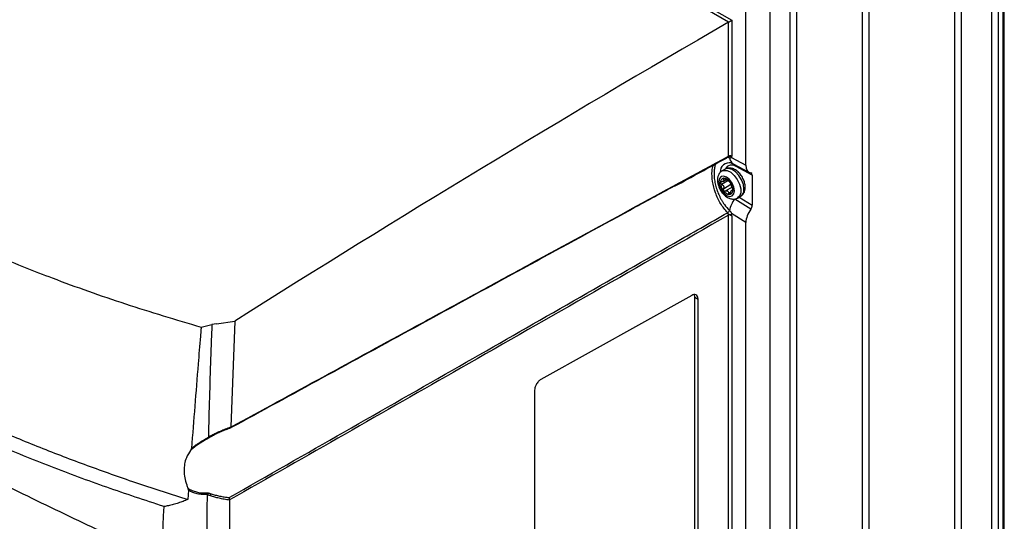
# Model space of a CAD drawing. Header units: millimetres. Extents: x -0.66 to 0.91, y -0.4 to 0.64.
# Tile 170 of 171: x 0.69 to 0.91, y 0.4 to 0.51. Entities that reach past the tile are written whole.
import ezdxf

# ---------------------------------------------------------------- set-up
doc = ezdxf.new("R2010")
doc.units = ezdxf.units.MM
doc.layers.add('FORMAT', color=7, linetype='Continuous')

msp = doc.modelspace()

# ---------------------------------------------------------------- linework, layer by layer
at = {"layer": 'FORMAT', "color": 7, "linetype": 'Continuous', "lineweight": 25}
for p, q in [((0.693998, 0.600371), (0.850132, 0.510237)), ((0.849431, 0.509833), (0.694004, 0.599559)), ((0.900192, 0.250737), (0.900192, 0.544692)), ((0.901607, 0.544692), (0.901607, 0.250737)), ((0.911304, 0.247757), (0.911304, 0.541712)), ((0.908536, 0.246737), (0.908536, 0.540692)), ((0.909951, 0.540692), (0.909951, 0.246737)), ((0.911011, 0.247349), (0.911011, 0.541304)), ((0.879464, 0.238562), (0.879464, 0.532517)), ((0.880874, 0.53354), (0.880874, 0.239585)), ((0.863245, 0.223857), (0.863245, 0.517811)), ((0.864655, 0.518834), (0.864655, 0.22488)), ((0.858716, 0.515197), (0.858716, 0.221171)), ((0.85332, 0.477767), (0.85332, 0.512082)), ((0.849431, 0.509833), (0.849431, 0.509833)), ((0.849431, 0.479786), (0.849431, 0.509833)), ((0.850132, 0.510237), (0.850132, 0.479783)), ((0.849429, 0.47958), (0.849427, 0.479581)), ((0.849428, 0.479585), (0.849439, 0.479582)), ((0.850072, 0.479488), (0.85332, 0.477767)), ((0.849658, 0.479356), (0.849389, 0.479416)), ((0.84966, 0.479355), (0.849658, 0.479356)), ((0.85046, 0.478062), (0.854096, 0.476135)), ((0.854759, 0.475512), (0.851146, 0.477427)), ((0.848662, 0.476852), (0.847955, 0.476444)), ((0.854759, 0.475512), (0.854759, 0.468744)), ((0.849245, 0.474235), (0.847879, 0.473447)), ((0.848209, 0.474109), (0.848862, 0.474486)), ((0.84853, 0.474733), (0.848257, 0.474575)), ((0.848257, 0.472474), (0.849952, 0.473453)), ((0.850211, 0.472794), (0.8487, 0.471922)), ((0.849455, 0.471487), (0.849942, 0.471768)), ((0.850391, 0.472249), (0.850123, 0.472094)), ((0.850276, 0.472063), (0.850388, 0.472128)), ((0.851455, 0.470382), (0.852162, 0.47079)), ((0.854439, 0.467887), (0.850808, 0.470155)), ((0.85181, 0.470587), (0.854759, 0.468744)), ((0.849431, 0.373636), (0.849431, 0.466554)), ((0.849658, 0.467573), (0.849661, 0.467571)), ((0.85332, 0.464885), (0.850072, 0.466915)), ((0.850132, 0.466357), (0.850132, 0.373633)), ((0.85332, 0.371616), (0.85332, 0.464885)), ((0.841151, 0.448549), (0.807337, 0.429698)), ((0.841883, 0.448126), (0.841758, 0.44871)), ((0.841883, 0.385253), (0.841883, 0.448126)), ((0.841883, 0.448126), (0.84259, 0.447718)), ((0.84259, 0.384845), (0.84259, 0.447718)), ((0.734496, 0.442173), (0.733493, 0.442024)), ((0.734496, 0.442173), (0.738671, 0.44279)), ((0.738671, 0.44279), (0.737771, 0.419034)), ((0.805898, 0.427263), (0.805898, 0.36439)), ((0.728223, 0.404852), (0.728074, 0.402779))]:
    msp.add_line(p, q, dxfattribs=at)
at = {"layer": 'FORMAT', "color": 7, "linetype": 'Continuous', "lineweight": 25, "flags": 128}
for points in [[(0.84723, 0.474025), (0.847365, 0.473166), (0.847748, 0.472283), (0.848321, 0.471509), (0.848998, 0.470963), (0.849674, 0.470728), (0.850248, 0.47084), (0.850631, 0.471281), (0.850766, 0.471984), (0.850631, 0.472843), (0.850248, 0.473727), (0.849674, 0.4745), (0.848998, 0.475046), (0.848321, 0.475281), (0.847748, 0.47517), (0.847365, 0.474729), (0.84723, 0.474025)], [(0.847949, 0.476441), (0.848351, 0.476587), (0.849097, 0.476534), (0.849909, 0.476143), (0.850699, 0.475456), (0.851381, 0.474548), (0.851882, 0.473517), (0.852146, 0.472474), (0.852146, 0.471533), (0.851882, 0.470796), (0.851459, 0.470385)], [(0.852887, 0.472392), (0.852753, 0.473398), (0.852365, 0.474449), (0.851766, 0.475432), (0.85102, 0.476241), (0.850208, 0.476787), (0.849418, 0.477012), (0.848736, 0.476891), (0.848662, 0.476852)]]:
    msp.add_lwpolyline(points, dxfattribs=at)
at = {"layer": 'FORMAT', "color": 7, "linetype": 'Continuous', "lineweight": 25}
for centre, radius, start, end in [((0.849633, 0.479106), 0.0005818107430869, 41.089797, 113.396058), ((0.849331, 0.479254), 0.0003445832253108, 17.062174, 73.342006), ((0.849778, 0.479098), 0.0007704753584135, 62.656484, 116.766219), ((0.849327, 0.479253), 0.0003470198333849, 17.181834, 71.2248), ((0.849589, 0.476276), 0.0020164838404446, 77.932332, 184.409403), ((0.850147, 0.476141), 0.0016286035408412, 52.154523, 153.610783), ((0.851295, 0.479474), 0.0016405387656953, 184.127101, 239.409239), ((0.850462, 0.477422), 0.0006846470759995, 0.389278, 27.579642), ((0.848459, 0.473951), 0.0008685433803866, 100.546778, 189.251879), ((0.85063, 0.473951), 0.003031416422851, 182.639287, 219.772072), ((0.848192, 0.473005), 0.0018026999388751, 33.434915, 86.570462), ((0.849523, 0.474881), 0.0007032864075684, 232.222558, 247.782818), ((0.848499, 0.473107), 0.0013552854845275, 55.974492, 64.030885), ((0.847366, 0.472059), 0.0030314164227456, 2.639287, 39.772072), ((0.849804, 0.473005), 0.0018026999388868, 213.434915, 266.570462), ((0.848826, 0.471332), 0.0007032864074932, 52.222558, 67.782818), ((0.849851, 0.473107), 0.0013552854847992, 235.974492, 244.030885), ((0.849537, 0.472059), 0.000868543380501, 280.546778, 9.251879), ((0.851217, 0.472183), 0.0016835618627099, 304.165628, 7.146553), ((0.855298, 0.466609), 0.0057216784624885, 141.697648, 170.291438), ((0.848627, 0.466504), 0.0008055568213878, 3.566163, 46.119719), ((0.848664, 0.46807), 0.0011119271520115, 299.311725, 333.460997), ((0.848666, 0.468067), 0.0011112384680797, 299.320744, 333.495824), ((0.733743, 0.417309), 0.0003216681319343, 202.15066, 242.361579), ((0.732125, 0.404191), 0.0012129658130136, 330.219605, 352.079488)]:
    msp.add_arc(centre, radius, start, end, dxfattribs=at)
for centre, major_axis, ratio, start_param, end_param in [((0.895422, -2.197976), (1.71850959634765, 2.873837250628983), 0.587369, 0.8134471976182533, 0.8594720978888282), ((0.849778, 0.510033), (0.0005000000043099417, 0.0002886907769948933), 7e-05, 3.946043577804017, 5.497746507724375), ((0.855838, 0.479173), (0.001795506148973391, 0.003007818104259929), 0.586957, 2.364631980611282, 3.346397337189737), ((0.85404, 0.475111), (0.0005130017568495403, 0.0008593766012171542), 0.586957, 5.506224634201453, 6.487989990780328), ((0.85404, 0.468344), (0.0005126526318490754, 0.0008587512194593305), 0.587798, 4.523767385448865, 5.505532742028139), ((0.855838, 0.466287), (0.001794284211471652, 0.003005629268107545), 0.587798, 1.382174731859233, 2.363940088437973)]:
    msp.add_ellipse(centre, major_axis=major_axis, ratio=ratio, start_param=start_param, end_param=end_param, dxfattribs=at)
for points, knots in [([(0.5852955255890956, 0.5255816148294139), (0.587141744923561, 0.5235384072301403), (0.590834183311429, 0.5194519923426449), (0.5982417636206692, 0.5120532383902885), (0.605891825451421, 0.5051415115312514), (0.6145702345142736, 0.4980419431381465), (0.6224951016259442, 0.4920387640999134), (0.6317800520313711, 0.4856073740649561), (0.6415379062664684, 0.4794247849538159), (0.6517864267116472, 0.4734850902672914), (0.6625291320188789, 0.4677959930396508), (0.6737775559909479, 0.462364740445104), (0.6854908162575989, 0.4572186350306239), (0.6988661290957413, 0.4519021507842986), (0.7139731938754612, 0.4465136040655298), (0.7253723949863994, 0.4431212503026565), (0.7310776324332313, 0.4414233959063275)], [0, 0, 0, 0, 0.0558601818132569, 0.1117203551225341, 0.2078317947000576, 0.2559942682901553, 0.3246454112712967, 0.3932965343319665, 0.4624266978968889, 0.5315568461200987, 0.6013391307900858, 0.6718757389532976, 0.7428013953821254, 0.8138578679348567, 0.9068368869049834, 1, 1, 1, 1]), ([(0.583243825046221, 0.4863876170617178), (0.5856212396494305, 0.4839067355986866), (0.5903801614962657, 0.4789407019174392), (0.5981980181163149, 0.4717080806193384), (0.6065128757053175, 0.4646371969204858), (0.61533863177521, 0.4577783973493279), (0.6246375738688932, 0.4511447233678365), (0.6343938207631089, 0.4447461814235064), (0.6446253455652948, 0.4385720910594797), (0.6548437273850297, 0.4329005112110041), (0.6649570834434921, 0.4277090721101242), (0.6748659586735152, 0.4229811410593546), (0.6850484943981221, 0.4184703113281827), (0.6954623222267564, 0.4141902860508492), (0.7061134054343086, 0.4101437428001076), (0.7169555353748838, 0.4063157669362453), (0.7243712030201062, 0.403956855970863), (0.7280737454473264, 0.402779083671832)], [0, 0, 0, 0, 0.0709128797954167, 0.1419478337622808, 0.2131672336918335, 0.2846342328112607, 0.3556080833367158, 0.4265819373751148, 0.4978012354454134, 0.5692680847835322, 0.6312294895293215, 0.6931908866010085, 0.7548611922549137, 0.8165314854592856, 0.8777458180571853, 0.9389601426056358, 1, 1, 1, 1]), ([(0.7227473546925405, 0.401180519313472), (0.7184428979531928, 0.4026022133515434), (0.7098265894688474, 0.4054480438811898), (0.6972773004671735, 0.4101087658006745), (0.6850151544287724, 0.4150562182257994), (0.6731331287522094, 0.4202947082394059), (0.6616560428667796, 0.4257998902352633), (0.6505902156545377, 0.4315683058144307), (0.6399179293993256, 0.4376117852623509), (0.6296974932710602, 0.4439018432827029), (0.6199553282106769, 0.4504166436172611), (0.610695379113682, 0.4571518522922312), (0.6019009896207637, 0.4641206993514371), (0.5943747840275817, 0.4706468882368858), (0.5879565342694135, 0.4766396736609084), (0.584400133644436, 0.4802617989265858), (0.5826211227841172, 0.4820736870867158)], [0, 0, 0, 0, 0.0740144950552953, 0.1481561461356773, 0.2226838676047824, 0.2973414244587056, 0.3713556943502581, 0.4454971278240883, 0.5200246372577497, 0.594681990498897, 0.668696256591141, 0.7428376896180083, 0.8173652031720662, 0.8920225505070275, 0.9459866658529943, 0.9999999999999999, 0.9999999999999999, 0.9999999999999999, 0.9999999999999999]), ([(0.7377728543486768, 0.4189934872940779), (0.751606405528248, 0.4265388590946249), (0.7700926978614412, 0.4366220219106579), (0.7925689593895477, 0.4488639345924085), (0.8159548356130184, 0.4615958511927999), (0.8346878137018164, 0.471775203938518), (0.8494307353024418, 0.4797863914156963)], [0, 0, 0, 0, 0.3716732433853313, 0.4966808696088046, 0.6038860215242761, 1, 1, 1, 1]), ([(0.8373282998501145, 0.4730276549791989), (0.841197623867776, 0.4751361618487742), (0.8451992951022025, 0.4773167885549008), (0.8492008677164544, 0.4794887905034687), (0.8493332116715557, 0.479560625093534)], [0, 0, 0, 0, 0.966927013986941, 1, 1, 1, 1]), ([(0.8493320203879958, 0.4795617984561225), (0.8493359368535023, 0.4795634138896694), (0.8493525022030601, 0.4795702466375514), (0.8493763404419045, 0.4795947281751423), (0.8493933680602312, 0.479624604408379), (0.8494020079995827, 0.4796397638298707)], [0, 0, 0, 0, 0.1323369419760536, 0.5597413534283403, 1, 1, 1, 1]), ([(0.8493347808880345, 0.4795557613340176), (0.849353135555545, 0.4795668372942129), (0.8493935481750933, 0.47959122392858), (0.8494402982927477, 0.4795810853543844), (0.8494294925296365, 0.4795844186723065), (0.8494293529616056, 0.4795844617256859)], [0, 0, 0, 0, 0.4509607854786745, 0.9929085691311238, 1, 1, 1, 1]), ([(0.8494020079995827, 0.4796397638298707), (0.8494055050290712, 0.4796474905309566), (0.8494240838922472, 0.4796885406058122), (0.8494277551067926, 0.4797425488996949), (0.8494307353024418, 0.4797863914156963)], [0, 0, 0, 0, 0.1882262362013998, 1, 1, 1, 1]), ([(0.8500715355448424, 0.4794881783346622), (0.8500539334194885, 0.4794627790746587), (0.8500181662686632, 0.4794111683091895), (0.8499473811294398, 0.4793629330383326), (0.849864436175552, 0.4793357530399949), (0.8497847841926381, 0.4793328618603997), (0.8497155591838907, 0.4793414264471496), (0.8496784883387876, 0.4793506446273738), (0.8496601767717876, 0.4793551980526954)], [0, 0, 0, 0, 0.1896102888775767, 0.3852841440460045, 0.5836750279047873, 0.787287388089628, 0.8949281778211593, 1, 1, 1, 1]), ([(0.8501316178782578, 0.4797828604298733), (0.8501247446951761, 0.4796946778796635), (0.8501162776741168, 0.4795860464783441), (0.8500786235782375, 0.479503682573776), (0.8500715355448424, 0.4794881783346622)], [0, 0, 0, 0, 0.8117592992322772, 1, 1, 1, 1]), ([(0.8492080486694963, 0.4671006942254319), (0.8486553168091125, 0.4677439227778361), (0.8475493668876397, 0.469030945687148), (0.8464071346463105, 0.4715430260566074), (0.8457816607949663, 0.4740992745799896), (0.8456256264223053, 0.4763246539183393), (0.8458983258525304, 0.477323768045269), (0.84601629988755, 0.4777560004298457)], [0, 0, 0, 0, 0.2086363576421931, 0.4174562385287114, 0.6287022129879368, 0.8393707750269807, 1, 1, 1, 1]), ([(0.846536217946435, 0.4780389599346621), (0.8464560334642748, 0.4778314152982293), (0.8463272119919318, 0.4774979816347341), (0.846229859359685, 0.4769414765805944), (0.846178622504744, 0.4764542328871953), (0.8461617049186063, 0.4759327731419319), (0.846177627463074, 0.4753799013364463), (0.8462282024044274, 0.4747946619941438), (0.8463409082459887, 0.4739968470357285), (0.8465211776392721, 0.4731717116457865), (0.8467669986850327, 0.4723443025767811), (0.8469843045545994, 0.4717276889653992), (0.8472296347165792, 0.4711281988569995), (0.8475006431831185, 0.470549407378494), (0.84780318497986, 0.4699805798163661), (0.8481313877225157, 0.4694380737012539), (0.8487126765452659, 0.4685759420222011), (0.8492521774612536, 0.4680040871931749), (0.8496584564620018, 0.4675734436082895)], [0, 0, 0, 0, 0.0843938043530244, 0.1355840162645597, 0.1871843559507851, 0.2381208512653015, 0.2894665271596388, 0.3421092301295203, 0.3951999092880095, 0.4967533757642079, 0.5489903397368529, 0.6016443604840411, 0.6511580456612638, 0.7010221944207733, 0.7514288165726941, 0.8025792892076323, 0.8513294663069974, 1, 1, 1, 1]), ([(0.8500117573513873, 0.4782399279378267), (0.85006571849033, 0.4782286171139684), (0.8501595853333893, 0.4782089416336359), (0.8503702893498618, 0.4781055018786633), (0.850459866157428, 0.4780615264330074)], [0, 0, 0, 0, 0.5748690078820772, 1, 1, 1, 1]), ([(0.8479567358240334, 0.4764235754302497), (0.8479218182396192, 0.4764100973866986), (0.847651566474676, 0.476305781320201), (0.8472983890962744, 0.4758606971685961), (0.8469858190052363, 0.4751944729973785), (0.8469533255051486, 0.4746854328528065), (0.8469372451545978, 0.4744335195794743)], [0, 0, 0, 0, 0.0484514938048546, 0.3750002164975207, 0.6907007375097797, 1, 1, 1, 1]), ([(0.8531798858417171, 0.4728007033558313), (0.8531716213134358, 0.4729784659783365), (0.8531486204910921, 0.4734731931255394), (0.852912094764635, 0.474318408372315), (0.8524333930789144, 0.4752674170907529), (0.8517731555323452, 0.4761025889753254), (0.8510090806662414, 0.4767189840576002), (0.8502042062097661, 0.4770746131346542), (0.8494358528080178, 0.4771253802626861), (0.8488821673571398, 0.4770266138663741), (0.8486768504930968, 0.476848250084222), (0.8486542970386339, 0.4768286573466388)], [0, 0, 0, 0, 0.076577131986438, 0.2131200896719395, 0.349565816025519, 0.487047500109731, 0.627715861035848, 0.7562918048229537, 0.8738012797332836, 0.9861374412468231, 1, 1, 1, 1]), ([(0.8371991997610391, 0.4730211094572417), (0.8338868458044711, 0.4712199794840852), (0.8231490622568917, 0.4653811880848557), (0.8037722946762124, 0.4548313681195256), (0.7808120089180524, 0.4423213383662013), (0.7583816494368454, 0.430090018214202), (0.7445893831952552, 0.4225630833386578), (0.7376932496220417, 0.4187996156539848)], [0, 0, 0, 0, 0.0998804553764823, 0.3237862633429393, 0.5842233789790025, 0.7921116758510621, 1, 1, 1, 1]), ([(0.8469372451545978, 0.4744335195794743), (0.8469455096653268, 0.4742557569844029), (0.8469685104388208, 0.4737610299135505), (0.8472050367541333, 0.4729158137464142), (0.8476837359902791, 0.4719668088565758), (0.8483439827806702, 0.4711316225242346), (0.8491080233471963, 0.4705152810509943), (0.849913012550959, 0.4701594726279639), (0.8506809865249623, 0.4701092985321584), (0.8512315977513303, 0.4702058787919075), (0.8514343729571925, 0.4703812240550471), (0.8514540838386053, 0.4703982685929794)], [0, 0, 0, 0, 0.0767126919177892, 0.2134973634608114, 0.3501846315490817, 0.4879096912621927, 0.6288270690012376, 0.7576306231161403, 0.8753481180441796, 0.9878831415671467, 1, 1, 1, 1]), ([(0.8476013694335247, 0.4738110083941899), (0.8476050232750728, 0.4738427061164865), (0.8476123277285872, 0.4739060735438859), (0.8476690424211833, 0.4739788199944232), (0.8477538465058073, 0.4740265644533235), (0.8478307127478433, 0.4740388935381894), (0.8478745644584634, 0.4740384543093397), (0.8478794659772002, 0.4740384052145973)], [0, 0, 0, 0, 0.2355200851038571, 0.4708319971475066, 0.7119519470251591, 0.9678034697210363, 1, 1, 1, 1]), ([(0.8478794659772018, 0.4734468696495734), (0.8478386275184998, 0.4734686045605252), (0.847756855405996, 0.4735121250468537), (0.8476639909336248, 0.4736136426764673), (0.8476098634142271, 0.4737186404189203), (0.8476039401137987, 0.4737830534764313), (0.8476013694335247, 0.4738110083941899)], [0, 0, 0, 0, 0.2726506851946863, 0.5459369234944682, 0.802939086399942, 1, 1, 1, 1]), ([(0.848256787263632, 0.474575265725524), (0.8482658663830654, 0.4745611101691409), (0.8482840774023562, 0.4745327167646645), (0.8483065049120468, 0.4744900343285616), (0.8483249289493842, 0.4744472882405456), (0.8483379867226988, 0.4744061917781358), (0.848348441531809, 0.4743541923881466), (0.8483490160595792, 0.4743047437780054), (0.8483388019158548, 0.474258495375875), (0.8483216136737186, 0.4742149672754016), (0.8482939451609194, 0.4741753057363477), (0.8482562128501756, 0.474140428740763), (0.8482118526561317, 0.4741087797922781), (0.8481586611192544, 0.4740828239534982), (0.8480978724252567, 0.4740630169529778), (0.8480479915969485, 0.4740512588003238), (0.8479944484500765, 0.4740430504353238), (0.8479382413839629, 0.4740382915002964), (0.8478990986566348, 0.4740383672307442), (0.8478794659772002, 0.4740384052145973)], [0, 0, 0, 0, 0.0515560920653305, 0.1034118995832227, 0.156266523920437, 0.2094962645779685, 0.2573940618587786, 0.3548995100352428, 0.4047043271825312, 0.4512981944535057, 0.5465125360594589, 0.5952952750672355, 0.6430658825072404, 0.7405172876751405, 0.7902694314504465, 0.8418227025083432, 0.8937351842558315, 0.9467011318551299, 1, 1, 1, 1]), ([(0.8478794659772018, 0.4734468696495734), (0.8478984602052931, 0.4734381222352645), (0.8479365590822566, 0.4734205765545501), (0.8479921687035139, 0.4733891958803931), (0.8480463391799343, 0.4733538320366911), (0.8480965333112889, 0.4733154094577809), (0.8481573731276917, 0.4732612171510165), (0.8482108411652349, 0.4732013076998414), (0.8482553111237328, 0.4731361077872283), (0.8482931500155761, 0.4730683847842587), (0.8483211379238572, 0.4729967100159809), (0.8483385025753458, 0.4729225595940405), (0.8483488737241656, 0.4728467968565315), (0.8483485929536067, 0.4727704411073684), (0.8483382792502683, 0.4726946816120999), (0.8483253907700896, 0.4726376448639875), (0.8483073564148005, 0.4725813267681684), (0.8482848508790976, 0.472526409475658), (0.8482661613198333, 0.4724917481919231), (0.8482567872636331, 0.4724743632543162)], [0, 0, 0, 0, 0.0515560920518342, 0.1034118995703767, 0.1562665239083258, 0.209496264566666, 0.2573940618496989, 0.3548995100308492, 0.4047043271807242, 0.4512981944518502, 0.5465125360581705, 0.5952952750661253, 0.6430658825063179, 0.7405172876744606, 0.7902694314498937, 0.8418227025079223, 0.893735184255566, 0.9467011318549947, 1, 1, 1, 1]), ([(0.8482996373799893, 0.4748045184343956), (0.8482774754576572, 0.4747994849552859), (0.8482331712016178, 0.4747894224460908), (0.848203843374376, 0.4747397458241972), (0.8482065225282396, 0.4746706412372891), (0.8482331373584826, 0.4746114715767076), (0.8482544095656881, 0.4745789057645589), (0.848256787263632, 0.474575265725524)], [0, 0, 0, 0, 0.2355200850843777, 0.4708319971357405, 0.7119519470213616, 0.967803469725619, 1, 1, 1, 1]), ([(0.8487004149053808, 0.4746149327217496), (0.8486648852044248, 0.4746440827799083), (0.8485937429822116, 0.4747024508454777), (0.8485028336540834, 0.4747530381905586), (0.848421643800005, 0.4747871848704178), (0.8483589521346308, 0.4748053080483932), (0.8483163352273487, 0.4748047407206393), (0.8482996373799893, 0.4748045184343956)], [0, 0, 0, 0, 0.2724766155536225, 0.5455883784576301, 0.6126147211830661, 0.8482175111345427, 1, 1, 1, 1]), ([(0.8490922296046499, 0.4743254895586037), (0.849027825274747, 0.4743671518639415), (0.848894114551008, 0.4744536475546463), (0.8487665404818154, 0.4745598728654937), (0.8487004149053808, 0.4746149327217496)], [0, 0, 0, 0, 0.4816691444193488, 1, 1, 1, 1]), ([(0.8494550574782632, 0.474179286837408), (0.849434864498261, 0.4741740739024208), (0.8493958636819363, 0.4741640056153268), (0.8493022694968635, 0.4742087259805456), (0.8492571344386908, 0.4742302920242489)], [0, 0, 0, 0, 0.517757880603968, 1, 1, 1, 1]), ([(0.8494550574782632, 0.474179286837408), (0.8494663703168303, 0.4741813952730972), (0.8494890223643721, 0.4741856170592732), (0.8495396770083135, 0.474154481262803), (0.8495928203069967, 0.4741110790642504), (0.8496398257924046, 0.4740658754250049), (0.8496803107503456, 0.4740173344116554), (0.8496961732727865, 0.4739983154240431)], [0, 0, 0, 0, 0.2724766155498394, 0.545588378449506, 0.6126147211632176, 0.8482175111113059, 1, 1, 1, 1]), ([(0.8496961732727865, 0.4739983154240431), (0.8497203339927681, 0.4739665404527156), (0.8497686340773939, 0.4739030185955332), (0.8498293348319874, 0.4738013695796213), (0.8498746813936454, 0.4737076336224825), (0.8498930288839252, 0.4736532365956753), (0.8498981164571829, 0.4736300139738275), (0.8498986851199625, 0.4736274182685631)], [0, 0, 0, 0, 0.2355200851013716, 0.4708319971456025, 0.7119519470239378, 0.9678034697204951, 1, 1, 1, 1]), ([(0.8502760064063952, 0.4726549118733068), (0.8502683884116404, 0.4726702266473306), (0.8502531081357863, 0.4727009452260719), (0.8502298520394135, 0.4727510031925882), (0.8502062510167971, 0.4728040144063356), (0.8501831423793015, 0.4728580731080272), (0.8501532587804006, 0.4729301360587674), (0.8501237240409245, 0.4730038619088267), (0.8500945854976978, 0.4730779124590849), (0.8500660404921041, 0.473151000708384), (0.8500381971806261, 0.4732227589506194), (0.8500116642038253, 0.4732916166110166), (0.8499860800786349, 0.4733585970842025), (0.8499626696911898, 0.4734212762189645), (0.8499420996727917, 0.4734792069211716), (0.8499281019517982, 0.4735207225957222), (0.8499159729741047, 0.4735596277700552), (0.8499058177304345, 0.4735956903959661), (0.8499010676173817, 0.4736168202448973), (0.8498986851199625, 0.4736274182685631)], [0, 0, 0, 0, 0.0515560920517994, 0.1034118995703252, 0.1562665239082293, 0.2094962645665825, 0.2573940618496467, 0.3548995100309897, 0.404704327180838, 0.451298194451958, 0.5465125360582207, 0.5952952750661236, 0.6430658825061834, 0.7405172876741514, 0.7902694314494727, 0.841822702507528, 0.8937351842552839, 0.94670113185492, 1, 1, 1, 1]), ([(0.8482996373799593, 0.4720112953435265), (0.8482774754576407, 0.4720442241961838), (0.8482331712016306, 0.4721100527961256), (0.8482038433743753, 0.4722298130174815), (0.8482065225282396, 0.4723512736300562), (0.8482331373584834, 0.472431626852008), (0.8482544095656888, 0.4724700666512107), (0.8482567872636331, 0.4724743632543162)], [0, 0, 0, 0, 0.2355200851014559, 0.47083199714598, 0.7119519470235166, 0.9678034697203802, 1, 1, 1, 1]), ([(0.8487004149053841, 0.4719224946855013), (0.8486648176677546, 0.4719064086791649), (0.848593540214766, 0.4718741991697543), (0.8484754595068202, 0.4718845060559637), (0.8483726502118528, 0.4719329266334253), (0.8483217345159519, 0.4719875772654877), (0.8482996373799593, 0.4720112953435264)], [0, 0, 0, 0, 0.272650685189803, 0.5459369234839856, 0.8029390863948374, 1, 1, 1, 1]), ([(0.8487004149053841, 0.4719224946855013), (0.8487664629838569, 0.471954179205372), (0.8488940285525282, 0.4720153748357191), (0.8490277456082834, 0.4719938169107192), (0.8490922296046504, 0.4719834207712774)], [0, 0, 0, 0, 0.5177578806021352, 1, 1, 1, 1]), ([(0.8492571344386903, 0.4718882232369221), (0.849302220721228, 0.4718354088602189), (0.8493958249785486, 0.4717257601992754), (0.84943483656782, 0.4715684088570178), (0.8494550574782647, 0.4714868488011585)], [0, 0, 0, 0, 0.4816691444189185, 1, 1, 1, 1]), ([(0.8496961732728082, 0.4712050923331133), (0.8496713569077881, 0.4712069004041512), (0.8496217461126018, 0.4712105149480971), (0.8495513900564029, 0.4712665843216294), (0.8494932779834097, 0.4713541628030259), (0.8494655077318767, 0.4714351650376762), (0.849456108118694, 0.4714816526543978), (0.8494550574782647, 0.4714868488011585)], [0, 0, 0, 0, 0.2355200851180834, 0.4708319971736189, 0.711951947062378, 0.967803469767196, 1, 1, 1, 1]), ([(0.8498986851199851, 0.4715265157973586), (0.8498918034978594, 0.4714816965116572), (0.849878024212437, 0.4713919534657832), (0.8498266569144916, 0.4712856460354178), (0.8497630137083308, 0.4712204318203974), (0.8497164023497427, 0.4712097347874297), (0.8496961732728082, 0.4712050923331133)], [0, 0, 0, 0, 0.2726506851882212, 0.5459369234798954, 0.8029390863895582, 1, 1, 1, 1]), ([(0.8498986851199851, 0.4715265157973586), (0.8499009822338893, 0.4715472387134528), (0.8499055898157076, 0.4715888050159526), (0.8499155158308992, 0.4716501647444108), (0.8499276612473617, 0.4717105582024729), (0.8499416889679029, 0.4717672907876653), (0.8499621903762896, 0.4718371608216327), (0.8499855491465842, 0.4719004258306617), (0.8500110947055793, 0.4719555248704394), (0.8500375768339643, 0.4720044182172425), (0.8500653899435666, 0.4720441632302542), (0.850093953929, 0.4720737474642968), (0.8501231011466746, 0.4720966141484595), (0.8501526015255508, 0.4721088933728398), (0.850182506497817, 0.4721108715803), (0.8502055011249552, 0.4721071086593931), (0.8502288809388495, 0.4720979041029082), (0.8502524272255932, 0.472083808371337), (0.8502681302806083, 0.4720702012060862), (0.8502760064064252, 0.4720633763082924)], [0, 0, 0, 0, 0.0515560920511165, 0.1034118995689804, 0.1562665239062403, 0.2094962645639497, 0.2573940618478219, 0.3548995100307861, 0.4047043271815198, 0.4512981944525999, 0.5465125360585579, 0.5952952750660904, 0.6430658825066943, 0.7405172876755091, 0.7902694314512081, 0.8418227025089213, 0.8937351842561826, 0.9467011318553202, 0.9999999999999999, 0.9999999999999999, 0.9999999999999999, 0.9999999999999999]), ([(0.8502760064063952, 0.4726549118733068), (0.8502925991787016, 0.4726191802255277), (0.8503258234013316, 0.4725476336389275), (0.8503663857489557, 0.4724159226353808), (0.8503905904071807, 0.4722936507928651), (0.8503932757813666, 0.4722273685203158), (0.850394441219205, 0.4721986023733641)], [0, 0, 0, 0, 0.2726506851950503, 0.5459369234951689, 0.8029390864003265, 1, 1, 1, 1]), ([(0.850394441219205, 0.4721986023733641), (0.8503927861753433, 0.472168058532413), (0.8503894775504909, 0.472106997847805), (0.8503641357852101, 0.4720523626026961), (0.85032735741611, 0.4720323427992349), (0.8502954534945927, 0.4720459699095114), (0.8502779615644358, 0.4720616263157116), (0.8502760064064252, 0.4720633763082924)], [0, 0, 0, 0, 0.2355200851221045, 0.4708319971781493, 0.7119519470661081, 0.9678034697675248, 1, 1, 1, 1]), ([(0.8521446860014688, 0.4708041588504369), (0.8521849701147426, 0.4708195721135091), (0.8524609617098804, 0.4709251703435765), (0.8528190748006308, 0.4713729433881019), (0.8531312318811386, 0.4720398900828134), (0.8531637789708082, 0.4725488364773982), (0.8531798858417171, 0.4728007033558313)], [0, 0, 0, 0, 0.0554018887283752, 0.3795654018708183, 0.6929599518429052, 1, 1, 1, 1]), ([(0.7153161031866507, 0.3925245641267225), (0.7121174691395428, 0.3940009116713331), (0.7031982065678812, 0.3981176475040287), (0.6889592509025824, 0.4049972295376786), (0.6745702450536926, 0.4122820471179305), (0.6623444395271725, 0.4187427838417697), (0.6520995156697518, 0.4243489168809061), (0.6421718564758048, 0.4299812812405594), (0.6326060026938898, 0.4356155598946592), (0.6235276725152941, 0.4411750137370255), (0.6149422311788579, 0.4466479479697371), (0.6069410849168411, 0.4519630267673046), (0.5994365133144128, 0.4571710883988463), (0.5924485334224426, 0.4622252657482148), (0.5881224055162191, 0.4655460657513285), (0.5859899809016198, 0.4671829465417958)], [0, 0, 0, 0, 0.060980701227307, 0.1700422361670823, 0.2794979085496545, 0.3535433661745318, 0.4277154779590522, 0.5022736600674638, 0.5769622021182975, 0.6512214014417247, 0.7231840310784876, 0.7951468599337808, 0.8640728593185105, 0.932999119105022, 1, 1, 1, 1]), ([(0.7373564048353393, 0.4031889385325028), (0.7459757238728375, 0.4081035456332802), (0.7632143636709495, 0.4179327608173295), (0.788468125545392, 0.4323499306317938), (0.8131179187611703, 0.4464371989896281), (0.8331559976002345, 0.4579020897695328), (0.8451778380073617, 0.4647890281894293), (0.8491851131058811, 0.4670846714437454)], [0, 0, 0, 0, 0.2311995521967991, 0.4623991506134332, 0.6774395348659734, 0.8924799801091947, 1, 1, 1, 1]), ([(0.849430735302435, 0.4665541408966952), (0.8394056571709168, 0.4608231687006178), (0.8193554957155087, 0.4493612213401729), (0.7906642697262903, 0.4329895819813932), (0.7633572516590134, 0.4174220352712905), (0.7460753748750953, 0.4075808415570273), (0.7374344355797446, 0.4026602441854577)], [0, 0, 0, 0, 0.2685409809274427, 0.5370821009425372, 0.7685410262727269, 1, 1, 1, 1]), ([(0.8491851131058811, 0.4670846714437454), (0.8491892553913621, 0.4670870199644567), (0.8491975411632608, 0.4670917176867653), (0.8492060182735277, 0.4670962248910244), (0.8492102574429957, 0.4670984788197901)], [0, 0, 0, 0, 0.4999275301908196, 1, 1, 1, 1]), ([(0.8492102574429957, 0.4670984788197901), (0.8492100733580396, 0.4670986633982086), (0.8492097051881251, 0.4670990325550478), (0.8492091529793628, 0.4670995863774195), (0.8492086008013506, 0.4671001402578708), (0.8492082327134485, 0.4671005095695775), (0.8492080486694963, 0.4671006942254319)], [0, 0, 0, 0, 0.2499999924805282, 0.4999999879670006, 0.7499999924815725, 1, 1, 1, 1]), ([(0.850068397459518, 0.4664977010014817), (0.8500555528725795, 0.466505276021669), (0.8500297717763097, 0.466520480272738), (0.8499885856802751, 0.4665417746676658), (0.8499456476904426, 0.4665618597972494), (0.8499016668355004, 0.4665801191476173), (0.8498572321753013, 0.4665963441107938), (0.8498124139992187, 0.4666104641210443), (0.8497668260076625, 0.4666224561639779), (0.8497212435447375, 0.4666319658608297), (0.8496761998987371, 0.4666388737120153), (0.8496318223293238, 0.4666432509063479), (0.8495880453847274, 0.4666453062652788), (0.8495495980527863, 0.4666455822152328), (0.8495166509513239, 0.4666458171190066), (0.8494921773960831, 0.4666471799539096), (0.8494720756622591, 0.4666509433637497), (0.8494572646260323, 0.4666567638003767), (0.8494449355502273, 0.4666655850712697), (0.8494342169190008, 0.4666776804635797), (0.8494245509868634, 0.4666942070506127), (0.8494157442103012, 0.4667146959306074), (0.8494076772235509, 0.4667370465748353), (0.8493997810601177, 0.4667606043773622), (0.8493917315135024, 0.4667847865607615), (0.8493816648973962, 0.4668140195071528), (0.8493690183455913, 0.4668481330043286), (0.8493528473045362, 0.4668869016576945), (0.8493346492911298, 0.4669253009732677), (0.8493142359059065, 0.4669630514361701), (0.8492916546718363, 0.4669996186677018), (0.8492667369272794, 0.4670347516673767), (0.8492397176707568, 0.467068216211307), (0.8492201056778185, 0.467088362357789), (0.8492102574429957, 0.4670984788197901)], [0, 0, 0, 0, 0.0380578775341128, 0.0763881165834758, 0.1155643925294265, 0.1550272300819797, 0.1930830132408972, 0.2313962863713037, 0.2705230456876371, 0.3099329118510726, 0.3483614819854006, 0.3870606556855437, 0.4265754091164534, 0.4663598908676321, 0.4945642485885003, 0.5229428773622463, 0.5415709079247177, 0.5605506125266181, 0.5757174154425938, 0.5913498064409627, 0.6110377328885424, 0.6312694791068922, 0.6522139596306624, 0.6733158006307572, 0.6947358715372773, 0.7162309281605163, 0.750118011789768, 0.7842424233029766, 0.8191022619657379, 0.8542185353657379, 0.889917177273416, 0.9258992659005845, 0.9627900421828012, 1, 1, 1, 1]), ([(0.8501316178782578, 0.4663568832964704), (0.8501014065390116, 0.4663849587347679), (0.850028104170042, 0.4664530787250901), (0.8498856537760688, 0.4665382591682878), (0.8497217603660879, 0.4665950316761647), (0.8495603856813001, 0.4666085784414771), (0.8494736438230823, 0.4665721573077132), (0.849430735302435, 0.4665541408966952)], [0, 0, 0, 0, 0.1577623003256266, 0.3827817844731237, 0.596778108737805, 0.8005385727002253, 0.9999999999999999, 0.9999999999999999, 0.9999999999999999, 0.9999999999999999]), ([(0.8496605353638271, 0.4675714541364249), (0.8496955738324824, 0.4675356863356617), (0.8497664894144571, 0.4674632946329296), (0.8498608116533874, 0.4673370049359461), (0.8499450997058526, 0.4672008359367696), (0.8500042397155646, 0.4670826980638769), (0.8500454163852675, 0.4669862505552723), (0.850062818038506, 0.466938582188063), (0.8500715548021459, 0.4669146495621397)], [0, 0, 0, 0, 0.2027714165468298, 0.4103961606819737, 0.6050529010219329, 0.8050752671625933, 0.9021350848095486, 1, 1, 1, 1]), ([(0.8500715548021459, 0.4669146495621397), (0.850071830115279, 0.4669108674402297), (0.850072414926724, 0.4669028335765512), (0.8500738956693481, 0.466876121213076), (0.8500747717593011, 0.4668165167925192), (0.8500657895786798, 0.4667237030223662), (0.8500430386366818, 0.4666421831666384), (0.8500457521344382, 0.4665593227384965), (0.8500608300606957, 0.4665182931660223), (0.850068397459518, 0.4664977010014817)], [0, 0, 0, 0, 0.0256042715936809, 0.0543877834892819, 0.1824199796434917, 0.4413156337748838, 0.7447202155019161, 0.8718786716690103, 1, 1, 1, 1]), ([(0.850068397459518, 0.4664977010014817), (0.8500694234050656, 0.4664954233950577), (0.8500899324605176, 0.466449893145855), (0.8501108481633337, 0.466402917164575), (0.8501309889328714, 0.4663582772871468), (0.8501316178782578, 0.4663568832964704)], [0, 0, 0, 0, 0.0485377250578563, 0.9702882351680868, 1, 1, 1, 1]), ([(0.842589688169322, 0.4477181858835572), (0.8425643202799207, 0.4479354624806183), (0.8425115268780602, 0.4483876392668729), (0.8421222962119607, 0.4487184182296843), (0.8416382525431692, 0.4487673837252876), (0.8413090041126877, 0.4486199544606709), (0.841150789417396, 0.4485491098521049)], [0, 0, 0, 0, 0.2702426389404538, 0.5624050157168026, 0.7897212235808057, 1, 1, 1, 1]), ([(0.7310776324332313, 0.4414233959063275), (0.7312749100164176, 0.4414626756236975), (0.7316697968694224, 0.4415413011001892), (0.7322700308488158, 0.4416818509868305), (0.7328800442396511, 0.4418399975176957), (0.733288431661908, 0.4419623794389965), (0.7334928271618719, 0.4420236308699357)], [0, 0, 0, 0, 0.2393281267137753, 0.4790586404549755, 0.7392719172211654, 1, 1, 1, 1]), ([(0.7334928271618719, 0.4420236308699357), (0.7334918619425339, 0.4419944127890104), (0.7334904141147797, 0.4419505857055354), (0.7334884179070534, 0.4418994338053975), (0.7334863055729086, 0.4418482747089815), (0.7334799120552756, 0.4416947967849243), (0.7334546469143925, 0.4410809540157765), (0.7333551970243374, 0.4386265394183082), (0.7330396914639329, 0.4303743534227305), (0.7328418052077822, 0.422644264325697), (0.7326913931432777, 0.4167686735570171)], [0, 0, 0, 0, 0.003453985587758, 0.0051809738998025, 0.0060444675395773, 0.0094984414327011, 0.0233143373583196, 0.0785779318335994, 0.2996330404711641, 1, 1, 1, 1]), ([(0.7310776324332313, 0.4414233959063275), (0.7310770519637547, 0.4414163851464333), (0.7310737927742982, 0.4413770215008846), (0.731059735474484, 0.4412082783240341), (0.7310033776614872, 0.4405289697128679), (0.7307784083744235, 0.437812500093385), (0.7300466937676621, 0.4288954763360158), (0.729401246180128, 0.4205294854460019), (0.728914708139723, 0.4142232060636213)], [0, 0, 0, 0, 0.0007707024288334, 0.0043272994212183, 0.0185536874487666, 0.0754592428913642, 0.3030816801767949, 1, 1, 1, 1]), ([(0.8073366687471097, 0.4296984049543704), (0.8071327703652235, 0.42955594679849), (0.8067084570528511, 0.4292594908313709), (0.8062258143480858, 0.4285486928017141), (0.8059448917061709, 0.4278427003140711), (0.8059130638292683, 0.4274512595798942), (0.8058977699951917, 0.4272631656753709)], [0, 0, 0, 0, 0.2702800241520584, 0.5624537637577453, 0.78975162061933, 0.9999999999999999, 0.9999999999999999, 0.9999999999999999, 0.9999999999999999]), ([(0.7334450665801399, 0.4171872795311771), (0.733763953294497, 0.41735166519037), (0.7344025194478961, 0.417680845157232), (0.7354459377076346, 0.4181519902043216), (0.7363707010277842, 0.4185284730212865), (0.7371671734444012, 0.418825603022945), (0.7375695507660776, 0.4189647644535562), (0.7377707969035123, 0.4190343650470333)], [0, 0, 0, 0, 0.2295521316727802, 0.4596749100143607, 0.7294916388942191, 0.864707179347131, 1, 1, 1, 1]), ([(0.7376932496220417, 0.4187996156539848), (0.7373252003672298, 0.4186665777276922), (0.7365883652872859, 0.4184002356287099), (0.7355377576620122, 0.4179642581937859), (0.7345356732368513, 0.4175099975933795), (0.7339079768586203, 0.4171858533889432), (0.7335937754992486, 0.417023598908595)], [0, 0, 0, 0, 0.2620582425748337, 0.5246409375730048, 0.7620530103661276, 1, 1, 1, 1]), ([(0.7376932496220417, 0.4187996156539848), (0.7376939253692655, 0.4187994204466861), (0.7376981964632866, 0.4187981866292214), (0.7377225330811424, 0.4187932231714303), (0.737757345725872, 0.4188069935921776), (0.7377826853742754, 0.4188739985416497), (0.7377761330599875, 0.4189536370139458), (0.7377728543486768, 0.4189934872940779)], [0, 0, 0, 0, 0.0103442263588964, 0.0653811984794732, 0.3849067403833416, 0.6922135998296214, 1, 1, 1, 1]), ([(0.7377707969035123, 0.4190343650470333), (0.7377707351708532, 0.4190308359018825), (0.7377706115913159, 0.4190237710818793), (0.7377709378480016, 0.419013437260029), (0.737771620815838, 0.419003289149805), (0.7377724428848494, 0.4189967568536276), (0.7377728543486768, 0.4189934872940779)], [0, 0, 0, 0, 0.248789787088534, 0.4980398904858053, 0.7487577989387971, 0.9999999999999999, 0.9999999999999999, 0.9999999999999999, 0.9999999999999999]), ([(0.7327783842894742, 0.4165689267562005), (0.732380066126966, 0.4163388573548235), (0.7315762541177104, 0.4158745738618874), (0.73047894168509, 0.415165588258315), (0.7295090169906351, 0.4144655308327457), (0.7289757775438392, 0.4140017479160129), (0.7287073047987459, 0.413768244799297)], [0, 0, 0, 0, 0.2810048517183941, 0.5670719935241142, 0.7820315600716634, 1, 1, 1, 1]), ([(0.728914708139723, 0.4142232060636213), (0.7291318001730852, 0.4143975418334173), (0.7295677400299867, 0.4147476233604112), (0.7304160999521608, 0.4153443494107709), (0.7314622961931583, 0.4160086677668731), (0.7322846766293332, 0.4164827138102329), (0.7326981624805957, 0.416714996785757), (0.7327021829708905, 0.416717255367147)], [0, 0, 0, 0, 0.1854783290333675, 0.3724567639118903, 0.6818505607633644, 0.9969065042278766, 1, 1, 1, 1]), ([(0.7327021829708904, 0.416717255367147), (0.7326994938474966, 0.4167231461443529), (0.732694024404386, 0.4167351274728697), (0.7326918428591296, 0.416751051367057), (0.7326913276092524, 0.4167624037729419), (0.7326913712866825, 0.4167665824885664), (0.7326913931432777, 0.4167686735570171)], [0, 0, 0, 0, 0.3817367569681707, 0.7764193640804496, 0.8881181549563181, 1, 1, 1, 1]), ([(0.7326913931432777, 0.4167686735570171), (0.7327430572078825, 0.4167984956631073), (0.7328463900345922, 0.416858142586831), (0.7330235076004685, 0.4169579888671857), (0.7332227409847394, 0.4170682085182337), (0.7333709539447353, 0.4171475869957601), (0.7334450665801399, 0.4171872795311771)], [0, 0, 0, 0, 0.2079161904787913, 0.415851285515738, 0.7079013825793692, 1, 1, 1, 1]), ([(0.7327021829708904, 0.416717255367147), (0.7327206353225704, 0.4166834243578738), (0.7327575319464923, 0.4166157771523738), (0.7327757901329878, 0.4165782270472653), (0.7327784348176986, 0.4165699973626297), (0.7327783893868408, 0.4165690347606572), (0.7327783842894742, 0.4165689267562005)], [0, 0, 0, 0, 0.4182542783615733, 0.8363254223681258, 0.9816356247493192, 1, 1, 1, 1]), ([(0.7333145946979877, 0.4168723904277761), (0.7332627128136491, 0.4168438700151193), (0.7331466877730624, 0.4167800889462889), (0.7329679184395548, 0.4166789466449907), (0.7328415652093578, 0.4166056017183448), (0.7327783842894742, 0.4165689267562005)], [0, 0, 0, 0, 0.2879496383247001, 0.6439505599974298, 1, 1, 1, 1]), ([(0.7335937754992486, 0.417023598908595), (0.7335209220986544, 0.4169847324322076), (0.7334274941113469, 0.4169348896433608), (0.7333349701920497, 0.4168836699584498), (0.7333145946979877, 0.4168723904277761)], [0, 0, 0, 0, 0.779781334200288, 1, 1, 1, 1]), ([(0.7287073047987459, 0.413768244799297), (0.7283622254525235, 0.4132451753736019), (0.7275017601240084, 0.4119408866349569), (0.7270756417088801, 0.4092668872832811), (0.727498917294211, 0.4068533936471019), (0.7280121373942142, 0.4055755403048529), (0.7281093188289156, 0.4053335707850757)], [0, 0, 0, 0, 0.2343571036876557, 0.5843762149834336, 0.9212990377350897, 1, 1, 1, 1]), ([(0.7287073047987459, 0.413768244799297), (0.7287449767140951, 0.4138194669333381), (0.7288210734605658, 0.4139229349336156), (0.728882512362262, 0.4140609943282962), (0.728908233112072, 0.4141646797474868), (0.7289125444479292, 0.4142036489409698), (0.7289147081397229, 0.4142232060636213)], [0, 0, 0, 0, 0.3870844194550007, 0.781905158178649, 0.8905466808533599, 1, 1, 1, 1]), ([(0.7282225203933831, 0.4048515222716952), (0.7282226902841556, 0.4048873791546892), (0.7282230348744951, 0.4049601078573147), (0.7281987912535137, 0.4050791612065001), (0.7281617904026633, 0.4052043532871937), (0.7281268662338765, 0.4052903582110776), (0.7281093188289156, 0.4053335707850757)], [0, 0, 0, 0, 0.2294843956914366, 0.4654643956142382, 0.7314263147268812, 1, 1, 1, 1]), ([(0.7281093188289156, 0.4053335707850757), (0.7281865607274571, 0.4052796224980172), (0.7285466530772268, 0.4050281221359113), (0.7292633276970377, 0.4046666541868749), (0.7303030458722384, 0.4043577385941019), (0.7314176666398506, 0.4042128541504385), (0.7321737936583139, 0.4042583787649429), (0.7325552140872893, 0.4042813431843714)], [0, 0, 0, 0, 0.0609342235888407, 0.2840679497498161, 0.5127992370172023, 0.7542366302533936, 1, 1, 1, 1]), ([(0.7324869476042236, 0.4038961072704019), (0.7324834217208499, 0.4038958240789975), (0.7321037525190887, 0.403865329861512), (0.7313336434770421, 0.4038555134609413), (0.7302217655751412, 0.4040121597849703), (0.7291584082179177, 0.4043268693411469), (0.7285366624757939, 0.404675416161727), (0.7282225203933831, 0.4048515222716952)], [0, 0, 0, 0, 0.0024028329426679, 0.2587384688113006, 0.5191759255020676, 0.7570597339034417, 1, 1, 1, 1]), ([(0.7280737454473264, 0.4027790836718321), (0.7277229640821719, 0.4026328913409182), (0.727020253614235, 0.4023400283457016), (0.7259375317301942, 0.4019633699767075), (0.7248348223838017, 0.4016353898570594), (0.7237684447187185, 0.4013736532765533), (0.7230697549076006, 0.4012414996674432), (0.7227473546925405, 0.401180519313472)], [0, 0, 0, 0, 0.2038617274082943, 0.4083904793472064, 0.6150076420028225, 0.8223508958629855, 0.9999999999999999, 0.9999999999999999, 0.9999999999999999, 0.9999999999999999]), ([(0.7351596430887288, 0.3119547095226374), (0.7349178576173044, 0.3154258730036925), (0.7344342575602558, 0.3223686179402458), (0.7336868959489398, 0.3355794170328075), (0.7329914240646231, 0.3516345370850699), (0.7325341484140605, 0.3697540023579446), (0.7323515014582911, 0.3871513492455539), (0.7324343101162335, 0.3982756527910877), (0.7324757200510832, 0.4038385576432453)], [0, 0, 0, 0, 0.1161294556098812, 0.2322728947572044, 0.4384087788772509, 0.6446218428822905, 0.8222868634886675, 0.9999999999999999, 0.9999999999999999, 0.9999999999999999, 0.9999999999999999]), ([(0.7324757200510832, 0.4038385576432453), (0.7324758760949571, 0.4038431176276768), (0.7324761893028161, 0.403852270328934), (0.7324782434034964, 0.4038665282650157), (0.7324815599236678, 0.403881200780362), (0.732485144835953, 0.4038911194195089), (0.7324869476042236, 0.4038961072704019)], [0, 0, 0, 0, 0.2445890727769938, 0.4909338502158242, 0.7440025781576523, 1, 1, 1, 1]), ([(0.7331774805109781, 0.4035886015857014), (0.7331087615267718, 0.4036117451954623), (0.7329713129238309, 0.403658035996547), (0.7327860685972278, 0.4037236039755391), (0.7326208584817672, 0.4037837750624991), (0.7325241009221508, 0.4038202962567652), (0.7324757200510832, 0.4038385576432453)], [0, 0, 0, 0, 0.2909235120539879, 0.5818920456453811, 0.7909369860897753, 0.9999999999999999, 0.9999999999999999, 0.9999999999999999, 0.9999999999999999]), ([(0.7325552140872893, 0.4042813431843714), (0.7325552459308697, 0.4042791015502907), (0.7325553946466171, 0.4042686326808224), (0.7325550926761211, 0.4042029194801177), (0.7325433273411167, 0.4040691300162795), (0.7325065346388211, 0.403956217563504), (0.7324869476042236, 0.4038961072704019)], [0, 0, 0, 0, 0.0175796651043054, 0.0821004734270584, 0.5113452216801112, 1, 1, 1, 1]), ([(0.7325552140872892, 0.4042813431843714), (0.7326162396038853, 0.4042595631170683), (0.7327382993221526, 0.4042159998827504), (0.7329279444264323, 0.4041514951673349), (0.7331236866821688, 0.4040871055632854), (0.7332586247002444, 0.404044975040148), (0.7333260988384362, 0.4040239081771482)], [0, 0, 0, 0, 0.2402093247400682, 0.4804528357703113, 0.740206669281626, 1, 1, 1, 1]), ([(0.7374321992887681, 0.4026277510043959), (0.7372351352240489, 0.4026559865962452), (0.7368408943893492, 0.4027124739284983), (0.7362545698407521, 0.4028127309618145), (0.7356722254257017, 0.4029248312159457), (0.7349597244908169, 0.4030803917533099), (0.7341213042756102, 0.4032900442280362), (0.7334923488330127, 0.4034890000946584), (0.7331774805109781, 0.4035886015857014)], [0, 0, 0, 0, 0.1345960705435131, 0.2692691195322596, 0.4041898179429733, 0.5392010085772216, 0.7693143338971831, 1, 1, 1, 1]), ([(0.7333260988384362, 0.4040239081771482), (0.733634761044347, 0.4039336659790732), (0.7342528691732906, 0.4037529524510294), (0.7352381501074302, 0.4035288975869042), (0.7362713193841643, 0.4033343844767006), (0.7369944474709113, 0.403237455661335), (0.7373564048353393, 0.4031889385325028)], [0, 0, 0, 0, 0.2379941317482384, 0.4765925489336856, 0.7380115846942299, 1, 1, 1, 1]), ([(0.7374321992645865, 0.4026277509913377), (0.7373778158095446, 0.3925920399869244), (0.7372690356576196, 0.3725181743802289), (0.7380813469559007, 0.3429579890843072), (0.7392722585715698, 0.3236539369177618), (0.7398676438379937, 0.3140030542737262)], [0, 0, 0, 0, 0.3333055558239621, 0.6666922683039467, 1, 1, 1, 1]), ([(0.7374344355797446, 0.4026602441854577), (0.7374378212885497, 0.4027128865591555), (0.7374445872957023, 0.4028180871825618), (0.7374197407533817, 0.4029946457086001), (0.737385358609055, 0.4031154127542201), (0.7373612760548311, 0.4031771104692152), (0.7373570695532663, 0.4031873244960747), (0.7373564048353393, 0.4031889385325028)], [0, 0, 0, 0, 0.3077900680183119, 0.6150882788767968, 0.93493615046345, 0.9897185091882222, 1, 1, 1, 1]), ([(0.7374344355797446, 0.4026602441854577), (0.7374341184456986, 0.4026574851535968), (0.7374334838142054, 0.4026519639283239), (0.7374328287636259, 0.4026437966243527), (0.7374323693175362, 0.4026357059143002), (0.7374322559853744, 0.4026304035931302), (0.7374321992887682, 0.4026277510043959)], [0, 0, 0, 0, 0.2492988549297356, 0.4988833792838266, 0.74930671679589, 0.9999999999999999, 0.9999999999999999, 0.9999999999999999, 0.9999999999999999]), ([(0.719380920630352, 0.2918285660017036), (0.7194612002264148, 0.2990517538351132), (0.7196217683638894, 0.3134989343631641), (0.7201984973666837, 0.3389131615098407), (0.7211367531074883, 0.3680863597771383), (0.7222104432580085, 0.390148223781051), (0.7227473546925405, 0.401180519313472)], [0, 0, 0, 0, 0.2003193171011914, 0.4006609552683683, 0.7002934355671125, 1, 1, 1, 1])]:
    msp.add_open_spline(points, degree=3, knots=knots, dxfattribs=at)

doc.saveas('drawing.dxf')
